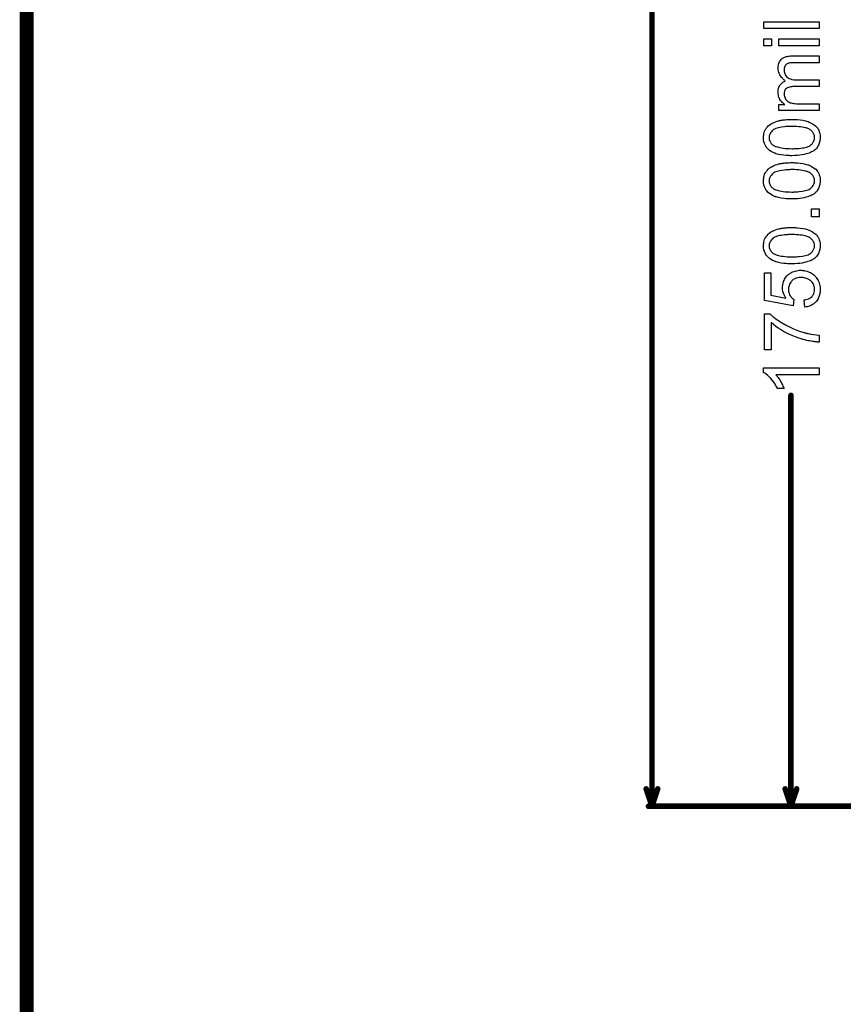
# Model space of a CAD drawing. Extents: x -1.5 to 9, y -3 to 5.
# Tile 25 of 256: x -1.5 to -0.3, y -0.3 to 1.1. Entities that reach past the tile are written whole.
import ezdxf

# ---------------------------------------------------------------- set-up
doc = ezdxf.new("R2010")
doc.units = 0
doc.layers.get('0').update_dxf_attribs({"linetype": 'CONTINUOUS'})
doc.layers.add('qfn16-30-34-a_mechanical_18', color=1, linetype='CONTINUOUS')
doc.layers.add('qfn16-30-34-a_mechanical_19', color=1, linetype='CONTINUOUS')

# ---------------------------------------------------------------- blocks, each defined once
blk = doc.blocks.new('D58')
at = {"const_width": 0.004}
blk.add_lwpolyline([(-0.002, 0, 1), (0.002, 0, 1)], format="xyb", close=True, dxfattribs=at)

msp = doc.modelspace()

# ---------------------------------------------------------------- linework, layer by layer
at = {"layer": 'qfn16-30-34-a_mechanical_18', "color": 1, "const_width": 0.008}
for points in [[(-0.6, 0), (-0.6, 1.612502)], [(-0.4, 0), (-0.4, 0.591204)], [(-0.608333, 0.025), (-0.6, 0)], [(-0.6, 0), (-0.591667, 0.025)], [(-0.408333, 0.025), (-0.4, 0)], [(-0.4, 0), (-0.391667, 0.025)], [(-0.605, 0), (0, 0)], [(-0.405, 0), (0, 0)]]:
    msp.add_lwpolyline(points, dxfattribs=at)
at = {"layer": 'qfn16-30-34-a_mechanical_18', "color": 1}
for points in [[(-0.3591, 1.118961), (-0.439164, 1.118961), (-0.439164, 1.128796), (-0.3591, 1.128796), (-0.3591, 1.118961)], [(-0.427942, 1.094317), (-0.439164, 1.094317), (-0.439164, 1.104152), (-0.427942, 1.104152), (-0.427942, 1.094317)], [(-0.3591, 1.094317), (-0.417182, 1.094317), (-0.417182, 1.104152), (-0.3591, 1.104152), (-0.3591, 1.094317)], [(-0.3591, 1.069905), (-0.395546, 1.069905), (-0.395661, 1.069905), (-0.395777, 1.069905), (-0.396471, 1.069905), (-0.397512, 1.069905), (-0.398785, 1.069789), (-0.400174, 1.069673), (-0.401562, 1.069558), (-0.40295, 1.069326), (-0.403992, 1.068979), (-0.404107, 1.068979), (-0.404454, 1.068748), (-0.404917, 1.068516), (-0.405496, 1.068169), (-0.40619, 1.067706), (-0.406884, 1.067128), (-0.407578, 1.066434), (-0.408273, 1.065508), (-0.408388, 1.065392), (-0.408504, 1.065045), (-0.408735, 1.064582), (-0.409082, 1.063773), (-0.40943, 1.062963), (-0.409661, 1.061921), (-0.409777, 1.06088), (-0.409892, 1.059607), (-0.409892, 1.059029), (-0.409777, 1.058566), (-0.409661, 1.057409), (-0.40943, 1.056021), (-0.408851, 1.054401), (-0.408157, 1.052665), (-0.407116, 1.05093), (-0.405727, 1.04931), (-0.405496, 1.049194), (-0.404917, 1.048732), (-0.403992, 1.048037), (-0.402603, 1.047343), (-0.400752, 1.046533), (-0.398554, 1.045955), (-0.395893, 1.045492), (-0.392769, 1.045261), (-0.3591, 1.045261), (-0.3591, 1.035426), (-0.396703, 1.035426), (-0.396818, 1.035426), (-0.39705, 1.035426), (-0.397281, 1.035426), (-0.397744, 1.035426), (-0.399017, 1.03531), (-0.400405, 1.035079), (-0.402025, 1.034848), (-0.403645, 1.034385), (-0.405149, 1.033806), (-0.406537, 1.032996), (-0.406653, 1.032881), (-0.407116, 1.032534), (-0.407578, 1.031955), (-0.408273, 1.031145), (-0.408851, 1.030104), (-0.40943, 1.028716), (-0.409777, 1.027096), (-0.409892, 1.025129), (-0.409892, 1.024435), (-0.409777, 1.023625), (-0.409661, 1.022699), (-0.409314, 1.021542), (-0.408967, 1.020154), (-0.408388, 1.018881), (-0.407694, 1.017493), (-0.407578, 1.017377), (-0.407231, 1.016914), (-0.406769, 1.016336), (-0.406074, 1.015526), (-0.405149, 1.014716), (-0.403992, 1.013906), (-0.402719, 1.013096), (-0.401215, 1.012402), (-0.400983, 1.012286), (-0.400405, 1.01217), (-0.399479, 1.011939), (-0.398207, 1.011592), (-0.396471, 1.011245), (-0.394389, 1.011013), (-0.391959, 1.010898), (-0.389182, 1.010782), (-0.3591, 1.010782), (-0.3591, 1.000947), (-0.417182, 1.000947), (-0.417182, 1.009741), (-0.408851, 1.009741), (-0.409082, 1.009856), (-0.409545, 1.010203), (-0.410355, 1.010898), (-0.411281, 1.011708), (-0.412438, 1.012749), (-0.413595, 1.014022), (-0.414752, 1.01541), (-0.415793, 1.01703), (-0.415909, 1.017261), (-0.416256, 1.01784), (-0.416603, 1.018765), (-0.417182, 1.020038), (-0.417644, 1.021542), (-0.417991, 1.023278), (-0.418339, 1.025245), (-0.418454, 1.027327), (-0.418454, 1.028368), (-0.418339, 1.029641), (-0.418107, 1.03103), (-0.41776, 1.032765), (-0.417297, 1.034501), (-0.416603, 1.036236), (-0.415677, 1.037856), (-0.415562, 1.038087), (-0.415215, 1.03855), (-0.414636, 1.039244), (-0.413711, 1.04017), (-0.412669, 1.041095), (-0.411397, 1.042137), (-0.409892, 1.043062), (-0.408157, 1.043756), (-0.408273, 1.043872), (-0.40862, 1.044104), (-0.409082, 1.044451), (-0.409777, 1.045029), (-0.410587, 1.045723), (-0.411397, 1.046533), (-0.412322, 1.047459), (-0.413363, 1.048616), (-0.414289, 1.049889), (-0.415215, 1.051161), (-0.416024, 1.052665), (-0.416834, 1.054285), (-0.417529, 1.056021), (-0.417991, 1.057872), (-0.418339, 1.059723), (-0.418454, 1.061806), (-0.418454, 1.062616), (-0.418339, 1.063194), (-0.418339, 1.064004), (-0.418223, 1.064814), (-0.417876, 1.066781), (-0.417297, 1.068863), (-0.416372, 1.071062), (-0.415215, 1.07326), (-0.413595, 1.075111), (-0.413363, 1.075343), (-0.412669, 1.075805), (-0.411628, 1.076615), (-0.410818, 1.076962), (-0.410008, 1.077425), (-0.408967, 1.077888), (-0.407925, 1.078235), (-0.406769, 1.078698), (-0.40538, 1.079045), (-0.403992, 1.079276), (-0.402372, 1.079508), (-0.400752, 1.079739), (-0.398901, 1.079739), (-0.3591, 1.079739), (-0.3591, 1.069905)], [(-0.394967, 0.988221), (-0.393579, 0.988221), (-0.392075, 0.988105), (-0.390455, 0.987989), (-0.386752, 0.987642), (-0.382934, 0.987063), (-0.379232, 0.986369), (-0.377496, 0.985907), (-0.375761, 0.985328), (-0.375645, 0.985328), (-0.375414, 0.985212), (-0.374951, 0.984981), (-0.374373, 0.98475), (-0.373563, 0.984518), (-0.372753, 0.984055), (-0.370786, 0.98313), (-0.368703, 0.981973), (-0.366389, 0.980469), (-0.364307, 0.978733), (-0.36234, 0.97665), (-0.36234, 0.976535), (-0.362108, 0.976419), (-0.361877, 0.976072), (-0.361646, 0.975609), (-0.361298, 0.975031), (-0.360836, 0.974452), (-0.360026, 0.972717), (-0.359216, 0.970634), (-0.358406, 0.968204), (-0.357943, 0.965312), (-0.357712, 0.962188), (-0.357712, 0.961031), (-0.357827, 0.960221), (-0.357943, 0.959295), (-0.358175, 0.958139), (-0.358406, 0.956866), (-0.358753, 0.955477), (-0.359216, 0.954089), (-0.359679, 0.952585), (-0.360373, 0.951081), (-0.361183, 0.949577), (-0.362108, 0.948073), (-0.363265, 0.946568), (-0.364538, 0.94518), (-0.365926, 0.943907), (-0.366042, 0.943792), (-0.366389, 0.94356), (-0.366968, 0.943213), (-0.367893, 0.942635), (-0.368935, 0.942056), (-0.370323, 0.941478), (-0.371943, 0.940668), (-0.373794, 0.939974), (-0.375877, 0.939279), (-0.378306, 0.938585), (-0.380967, 0.937891), (-0.383976, 0.937312), (-0.387215, 0.936734), (-0.390686, 0.936387), (-0.394504, 0.936155), (-0.398554, 0.93604), (-0.39867, 0.93604), (-0.399132, 0.93604), (-0.399942, 0.93604), (-0.400868, 0.93604), (-0.40214, 0.936155), (-0.403529, 0.936155), (-0.405033, 0.936271), (-0.406769, 0.936387), (-0.410355, 0.936734), (-0.414173, 0.937312), (-0.417991, 0.938007), (-0.419727, 0.93847), (-0.421462, 0.938932), (-0.421578, 0.938932), (-0.42181, 0.939048), (-0.422272, 0.939279), (-0.422851, 0.939511), (-0.423661, 0.939742), (-0.424471, 0.940205), (-0.426438, 0.941131), (-0.42852, 0.942288), (-0.430718, 0.943792), (-0.432917, 0.945527), (-0.434768, 0.94761), (-0.434768, 0.947726), (-0.434999, 0.947841), (-0.435231, 0.948188), (-0.435462, 0.948651), (-0.435925, 0.94923), (-0.436272, 0.949924), (-0.437198, 0.951659), (-0.438007, 0.953742), (-0.438817, 0.956172), (-0.43928, 0.959064), (-0.439512, 0.962188), (-0.439512, 0.963229), (-0.439396, 0.964502), (-0.439164, 0.966006), (-0.438817, 0.967742), (-0.438355, 0.969593), (-0.437776, 0.97156), (-0.436851, 0.973411), (-0.436851, 0.973527), (-0.436735, 0.973642), (-0.436388, 0.974221), (-0.435809, 0.975146), (-0.434999, 0.976303), (-0.433842, 0.977576), (-0.43257, 0.978965), (-0.431065, 0.980237), (-0.42933, 0.98151), (-0.429099, 0.981626), (-0.42852, 0.982088), (-0.427479, 0.982551), (-0.425975, 0.983361), (-0.424239, 0.984055), (-0.422272, 0.984981), (-0.419958, 0.985791), (-0.417413, 0.986485), (-0.417297, 0.986485), (-0.417066, 0.986601), (-0.416719, 0.986716), (-0.41614, 0.986832), (-0.415446, 0.986948), (-0.414636, 0.987063), (-0.413595, 0.987295), (-0.412438, 0.987411), (-0.411165, 0.987642), (-0.409777, 0.987758), (-0.408157, 0.987873), (-0.406537, 0.988105), (-0.404686, 0.988221), (-0.402835, 0.988221), (-0.400752, 0.988336), (-0.398554, 0.988336), (-0.398438, 0.988336), (-0.397975, 0.988336), (-0.397165, 0.988336), (-0.39624, 0.988336), (-0.394967, 0.988221)], [(-0.394967, 0.97827), (-0.398554, 0.97827), (-0.39867, 0.97827), (-0.398785, 0.97827), (-0.399364, 0.97827), (-0.400405, 0.97827), (-0.401793, 0.978155), (-0.403298, 0.978155), (-0.405149, 0.978039), (-0.407116, 0.977923), (-0.409314, 0.977692), (-0.413711, 0.977113), (-0.415909, 0.976766), (-0.417991, 0.976303), (-0.419958, 0.975841), (-0.42181, 0.975146), (-0.423429, 0.974452), (-0.424818, 0.973642), (-0.424933, 0.973642), (-0.425049, 0.973411), (-0.425396, 0.973179), (-0.425859, 0.972832), (-0.4269, 0.971791), (-0.428173, 0.970518), (-0.42933, 0.968783), (-0.430371, 0.966816), (-0.430834, 0.965775), (-0.431181, 0.964618), (-0.431297, 0.963345), (-0.431413, 0.962072), (-0.431413, 0.961378), (-0.431297, 0.960915), (-0.431065, 0.959643), (-0.430718, 0.958139), (-0.430024, 0.956403), (-0.428983, 0.954552), (-0.428289, 0.953626), (-0.427594, 0.952701), (-0.426669, 0.951891), (-0.425628, 0.951081), (-0.425512, 0.951081), (-0.425281, 0.950849), (-0.424818, 0.950618), (-0.424239, 0.950271), (-0.423314, 0.949924), (-0.422272, 0.949461), (-0.421, 0.949114), (-0.419495, 0.948651), (-0.41776, 0.948188), (-0.415793, 0.947726), (-0.413595, 0.947263), (-0.411165, 0.946916), (-0.408388, 0.946568), (-0.40538, 0.946337), (-0.40214, 0.946221), (-0.398554, 0.946106), (-0.398322, 0.946106), (-0.397744, 0.946106), (-0.396703, 0.946106), (-0.395314, 0.946221), (-0.39381, 0.946221), (-0.391959, 0.946337), (-0.389992, 0.946453), (-0.387909, 0.946684), (-0.383397, 0.947263), (-0.381199, 0.94761), (-0.379116, 0.948073), (-0.377149, 0.948535), (-0.375298, 0.94923), (-0.373678, 0.949924), (-0.37229, 0.950734), (-0.372174, 0.950734), (-0.372058, 0.950965), (-0.371249, 0.951544), (-0.370207, 0.952585), (-0.36905, 0.953858), (-0.367893, 0.955593), (-0.366852, 0.95756), (-0.366042, 0.959758), (-0.365926, 0.960915), (-0.365811, 0.962188), (-0.365811, 0.962882), (-0.365926, 0.963345), (-0.366158, 0.964502), (-0.366621, 0.966122), (-0.36743, 0.967857), (-0.368587, 0.969824), (-0.369282, 0.97075), (-0.370207, 0.971675), (-0.371133, 0.972601), (-0.37229, 0.973527), (-0.372406, 0.973527), (-0.372637, 0.973758), (-0.372984, 0.973989), (-0.373563, 0.974221), (-0.374373, 0.974684), (-0.375414, 0.975031), (-0.376571, 0.975494), (-0.377959, 0.975956), (-0.379695, 0.976303), (-0.381546, 0.976766), (-0.383744, 0.977229), (-0.386058, 0.977576), (-0.388835, 0.977808), (-0.391728, 0.978039), (-0.394967, 0.97827)], [(-0.394967, 0.925974), (-0.393579, 0.925974), (-0.392075, 0.925858), (-0.390455, 0.925742), (-0.386752, 0.925395), (-0.382934, 0.924817), (-0.379232, 0.924123), (-0.377496, 0.92366), (-0.375761, 0.923081), (-0.375645, 0.923081), (-0.375414, 0.922966), (-0.374951, 0.922734), (-0.374373, 0.922503), (-0.373563, 0.922271), (-0.372753, 0.921809), (-0.370786, 0.920883), (-0.368703, 0.919726), (-0.366389, 0.918222), (-0.364307, 0.916486), (-0.36234, 0.914404), (-0.36234, 0.914288), (-0.362108, 0.914173), (-0.361877, 0.913825), (-0.361646, 0.913363), (-0.361298, 0.912784), (-0.360836, 0.912206), (-0.360026, 0.91047), (-0.359216, 0.908388), (-0.358406, 0.905958), (-0.357943, 0.903065), (-0.357712, 0.899941), (-0.357712, 0.898784), (-0.357827, 0.897975), (-0.357943, 0.897049), (-0.358175, 0.895892), (-0.358406, 0.894619), (-0.358753, 0.893231), (-0.359216, 0.891842), (-0.359679, 0.890338), (-0.360373, 0.888834), (-0.361183, 0.88733), (-0.362108, 0.885826), (-0.363265, 0.884322), (-0.364538, 0.882933), (-0.365926, 0.881661), (-0.366042, 0.881545), (-0.366389, 0.881314), (-0.366968, 0.880967), (-0.367893, 0.880388), (-0.368935, 0.87981), (-0.370323, 0.879231), (-0.371943, 0.878421), (-0.373794, 0.877727), (-0.375877, 0.877033), (-0.378306, 0.876339), (-0.380967, 0.875644), (-0.383976, 0.875066), (-0.387215, 0.874487), (-0.390686, 0.87414), (-0.394504, 0.873909), (-0.398554, 0.873793), (-0.39867, 0.873793), (-0.399132, 0.873793), (-0.399942, 0.873793), (-0.400868, 0.873793), (-0.40214, 0.873909), (-0.403529, 0.873909), (-0.405033, 0.874025), (-0.406769, 0.87414), (-0.410355, 0.874487), (-0.414173, 0.875066), (-0.417991, 0.87576), (-0.419727, 0.876223), (-0.421462, 0.876686), (-0.421578, 0.876686), (-0.42181, 0.876801), (-0.422272, 0.877033), (-0.422851, 0.877264), (-0.423661, 0.877496), (-0.424471, 0.877958), (-0.426438, 0.878884), (-0.42852, 0.880041), (-0.430718, 0.881545), (-0.432917, 0.883281), (-0.434768, 0.885363), (-0.434768, 0.885479), (-0.434999, 0.885595), (-0.435231, 0.885942), (-0.435462, 0.886404), (-0.435925, 0.886983), (-0.436272, 0.887677), (-0.437198, 0.889413), (-0.438007, 0.891495), (-0.438817, 0.893925), (-0.43928, 0.896817), (-0.439512, 0.899941), (-0.439512, 0.900983), (-0.439396, 0.902255), (-0.439164, 0.90376), (-0.438817, 0.905495), (-0.438355, 0.907346), (-0.437776, 0.909313), (-0.436851, 0.911164), (-0.436851, 0.91128), (-0.436735, 0.911396), (-0.436388, 0.911974), (-0.435809, 0.9129), (-0.434999, 0.914057), (-0.433842, 0.91533), (-0.43257, 0.916718), (-0.431065, 0.917991), (-0.42933, 0.919263), (-0.429099, 0.919379), (-0.42852, 0.919842), (-0.427479, 0.920305), (-0.425975, 0.921115), (-0.424239, 0.921809), (-0.422272, 0.922734), (-0.419958, 0.923544), (-0.417413, 0.924238), (-0.417297, 0.924238), (-0.417066, 0.924354), (-0.416719, 0.92447), (-0.41614, 0.924586), (-0.415446, 0.924701), (-0.414636, 0.924817), (-0.413595, 0.925048), (-0.412438, 0.925164), (-0.411165, 0.925395), (-0.409777, 0.925511), (-0.408157, 0.925627), (-0.406537, 0.925858), (-0.404686, 0.925974), (-0.402835, 0.925974), (-0.400752, 0.92609), (-0.398554, 0.92609), (-0.398438, 0.92609), (-0.397975, 0.92609), (-0.397165, 0.92609), (-0.39624, 0.92609), (-0.394967, 0.925974)], [(-0.394967, 0.916024), (-0.398554, 0.916024), (-0.39867, 0.916024), (-0.398785, 0.916024), (-0.399364, 0.916024), (-0.400405, 0.916024), (-0.401793, 0.915908), (-0.403298, 0.915908), (-0.405149, 0.915792), (-0.407116, 0.915677), (-0.409314, 0.915445), (-0.413711, 0.914867), (-0.415909, 0.91452), (-0.417991, 0.914057), (-0.419958, 0.913594), (-0.42181, 0.9129), (-0.423429, 0.912206), (-0.424818, 0.911396), (-0.424933, 0.911396), (-0.425049, 0.911164), (-0.425396, 0.910933), (-0.425859, 0.910586), (-0.4269, 0.909544), (-0.428173, 0.908272), (-0.42933, 0.906536), (-0.430371, 0.904569), (-0.430834, 0.903528), (-0.431181, 0.902371), (-0.431297, 0.901098), (-0.431413, 0.899826), (-0.431413, 0.899131), (-0.431297, 0.898669), (-0.431065, 0.897396), (-0.430718, 0.895892), (-0.430024, 0.894156), (-0.428983, 0.892305), (-0.428289, 0.89138), (-0.427594, 0.890454), (-0.426669, 0.889644), (-0.425628, 0.888834), (-0.425512, 0.888834), (-0.425281, 0.888603), (-0.424818, 0.888371), (-0.424239, 0.888024), (-0.423314, 0.887677), (-0.422272, 0.887214), (-0.421, 0.886867), (-0.419495, 0.886404), (-0.41776, 0.885942), (-0.415793, 0.885479), (-0.413595, 0.885016), (-0.411165, 0.884669), (-0.408388, 0.884322), (-0.40538, 0.884091), (-0.40214, 0.883975), (-0.398554, 0.883859), (-0.398322, 0.883859), (-0.397744, 0.883859), (-0.396703, 0.883859), (-0.395314, 0.883975), (-0.39381, 0.883975), (-0.391959, 0.884091), (-0.389992, 0.884206), (-0.387909, 0.884438), (-0.383397, 0.885016), (-0.381199, 0.885363), (-0.379116, 0.885826), (-0.377149, 0.886289), (-0.375298, 0.886983), (-0.373678, 0.887677), (-0.37229, 0.888487), (-0.372174, 0.888487), (-0.372058, 0.888718), (-0.371249, 0.889297), (-0.370207, 0.890338), (-0.36905, 0.891611), (-0.367893, 0.893346), (-0.366852, 0.895313), (-0.366042, 0.897512), (-0.365926, 0.898669), (-0.365811, 0.899941), (-0.365811, 0.900636), (-0.365926, 0.901098), (-0.366158, 0.902255), (-0.366621, 0.903875), (-0.36743, 0.905611), (-0.368587, 0.907578), (-0.369282, 0.908503), (-0.370207, 0.909429), (-0.371133, 0.910354), (-0.37229, 0.91128), (-0.372406, 0.91128), (-0.372637, 0.911511), (-0.372984, 0.911743), (-0.373563, 0.911974), (-0.374373, 0.912437), (-0.375414, 0.912784), (-0.376571, 0.913247), (-0.377959, 0.91371), (-0.379695, 0.914057), (-0.381546, 0.91452), (-0.383744, 0.914982), (-0.386058, 0.91533), (-0.388835, 0.915561), (-0.391728, 0.915792), (-0.394967, 0.916024)], [(-0.3591, 0.848223), (-0.370323, 0.848223), (-0.370323, 0.859446), (-0.3591, 0.859446), (-0.3591, 0.848223)], [(-0.394967, 0.832604), (-0.393579, 0.832604), (-0.392075, 0.832488), (-0.390455, 0.832373), (-0.386752, 0.832025), (-0.382934, 0.831447), (-0.379232, 0.830753), (-0.377496, 0.83029), (-0.375761, 0.829712), (-0.375645, 0.829712), (-0.375414, 0.829596), (-0.374951, 0.829364), (-0.374373, 0.829133), (-0.373563, 0.828902), (-0.372753, 0.828439), (-0.370786, 0.827513), (-0.368703, 0.826356), (-0.366389, 0.824852), (-0.364307, 0.823117), (-0.36234, 0.821034), (-0.36234, 0.820918), (-0.362108, 0.820803), (-0.361877, 0.820456), (-0.361646, 0.819993), (-0.361298, 0.819414), (-0.360836, 0.818836), (-0.360026, 0.8171), (-0.359216, 0.815018), (-0.358406, 0.812588), (-0.357943, 0.809695), (-0.357712, 0.806572), (-0.357712, 0.805414), (-0.357827, 0.804605), (-0.357943, 0.803679), (-0.358175, 0.802522), (-0.358406, 0.801249), (-0.358753, 0.799861), (-0.359216, 0.798472), (-0.359679, 0.796968), (-0.360373, 0.795464), (-0.361183, 0.79396), (-0.362108, 0.792456), (-0.363265, 0.790952), (-0.364538, 0.789564), (-0.365926, 0.788291), (-0.366042, 0.788175), (-0.366389, 0.787944), (-0.366968, 0.787597), (-0.367893, 0.787018), (-0.368935, 0.78644), (-0.370323, 0.785861), (-0.371943, 0.785051), (-0.373794, 0.784357), (-0.375877, 0.783663), (-0.378306, 0.782969), (-0.380967, 0.782274), (-0.383976, 0.781696), (-0.387215, 0.781117), (-0.390686, 0.78077), (-0.394504, 0.780539), (-0.398554, 0.780423), (-0.39867, 0.780423), (-0.399132, 0.780423), (-0.399942, 0.780423), (-0.400868, 0.780423), (-0.40214, 0.780539), (-0.403529, 0.780539), (-0.405033, 0.780655), (-0.406769, 0.78077), (-0.410355, 0.781117), (-0.414173, 0.781696), (-0.417991, 0.78239), (-0.419727, 0.782853), (-0.421462, 0.783316), (-0.421578, 0.783316), (-0.42181, 0.783432), (-0.422272, 0.783663), (-0.422851, 0.783894), (-0.423661, 0.784126), (-0.424471, 0.784588), (-0.426438, 0.785514), (-0.42852, 0.786671), (-0.430718, 0.788175), (-0.432917, 0.789911), (-0.434768, 0.791993), (-0.434768, 0.792109), (-0.434999, 0.792225), (-0.435231, 0.792572), (-0.435462, 0.793035), (-0.435925, 0.793613), (-0.436272, 0.794307), (-0.437198, 0.796043), (-0.438007, 0.798125), (-0.438817, 0.800555), (-0.43928, 0.803448), (-0.439512, 0.806572), (-0.439512, 0.807613), (-0.439396, 0.808885), (-0.439164, 0.81039), (-0.438817, 0.812125), (-0.438355, 0.813976), (-0.437776, 0.815943), (-0.436851, 0.817794), (-0.436851, 0.81791), (-0.436735, 0.818026), (-0.436388, 0.818604), (-0.435809, 0.81953), (-0.434999, 0.820687), (-0.433842, 0.82196), (-0.43257, 0.823348), (-0.431065, 0.824621), (-0.42933, 0.825893), (-0.429099, 0.826009), (-0.42852, 0.826472), (-0.427479, 0.826935), (-0.425975, 0.827745), (-0.424239, 0.828439), (-0.422272, 0.829364), (-0.419958, 0.830174), (-0.417413, 0.830869), (-0.417297, 0.830869), (-0.417066, 0.830984), (-0.416719, 0.8311), (-0.41614, 0.831216), (-0.415446, 0.831331), (-0.414636, 0.831447), (-0.413595, 0.831678), (-0.412438, 0.831794), (-0.411165, 0.832025), (-0.409777, 0.832141), (-0.408157, 0.832257), (-0.406537, 0.832488), (-0.404686, 0.832604), (-0.402835, 0.832604), (-0.400752, 0.83272), (-0.398554, 0.83272), (-0.398438, 0.83272), (-0.397975, 0.83272), (-0.397165, 0.83272), (-0.39624, 0.83272), (-0.394967, 0.832604)], [(-0.394967, 0.822654), (-0.398554, 0.822654), (-0.39867, 0.822654), (-0.398785, 0.822654), (-0.399364, 0.822654), (-0.400405, 0.822654), (-0.401793, 0.822538), (-0.403298, 0.822538), (-0.405149, 0.822422), (-0.407116, 0.822307), (-0.409314, 0.822075), (-0.413711, 0.821497), (-0.415909, 0.82115), (-0.417991, 0.820687), (-0.419958, 0.820224), (-0.42181, 0.81953), (-0.423429, 0.818836), (-0.424818, 0.818026), (-0.424933, 0.818026), (-0.425049, 0.817794), (-0.425396, 0.817563), (-0.425859, 0.817216), (-0.4269, 0.816175), (-0.428173, 0.814902), (-0.42933, 0.813166), (-0.430371, 0.811199), (-0.430834, 0.810158), (-0.431181, 0.809001), (-0.431297, 0.807729), (-0.431413, 0.806456), (-0.431413, 0.805762), (-0.431297, 0.805299), (-0.431065, 0.804026), (-0.430718, 0.802522), (-0.430024, 0.800787), (-0.428983, 0.798935), (-0.428289, 0.79801), (-0.427594, 0.797084), (-0.426669, 0.796274), (-0.425628, 0.795464), (-0.425512, 0.795464), (-0.425281, 0.795233), (-0.424818, 0.795001), (-0.424239, 0.794654), (-0.423314, 0.794307), (-0.422272, 0.793845), (-0.421, 0.793497), (-0.419495, 0.793035), (-0.41776, 0.792572), (-0.415793, 0.792109), (-0.413595, 0.791646), (-0.411165, 0.791299), (-0.408388, 0.790952), (-0.40538, 0.790721), (-0.40214, 0.790605), (-0.398554, 0.790489), (-0.398322, 0.790489), (-0.397744, 0.790489), (-0.396703, 0.790489), (-0.395314, 0.790605), (-0.39381, 0.790605), (-0.391959, 0.790721), (-0.389992, 0.790836), (-0.387909, 0.791068), (-0.383397, 0.791646), (-0.381199, 0.791993), (-0.379116, 0.792456), (-0.377149, 0.792919), (-0.375298, 0.793613), (-0.373678, 0.794307), (-0.37229, 0.795117), (-0.372174, 0.795117), (-0.372058, 0.795349), (-0.371249, 0.795927), (-0.370207, 0.796968), (-0.36905, 0.798241), (-0.367893, 0.799977), (-0.366852, 0.801943), (-0.366042, 0.804142), (-0.365926, 0.805299), (-0.365811, 0.806572), (-0.365811, 0.807266), (-0.365926, 0.807729), (-0.366158, 0.808885), (-0.366621, 0.810505), (-0.36743, 0.812241), (-0.368587, 0.814208), (-0.369282, 0.815133), (-0.370207, 0.816059), (-0.371133, 0.816985), (-0.37229, 0.81791), (-0.372406, 0.81791), (-0.372637, 0.818141), (-0.372984, 0.818373), (-0.373563, 0.818604), (-0.374373, 0.819067), (-0.375414, 0.819414), (-0.376571, 0.819877), (-0.377959, 0.82034), (-0.379695, 0.820687), (-0.381546, 0.82115), (-0.383744, 0.821612), (-0.386058, 0.82196), (-0.388835, 0.822191), (-0.391728, 0.822422), (-0.394967, 0.822654)], [(-0.384323, 0.771167), (-0.383397, 0.771052), (-0.382356, 0.770936), (-0.381083, 0.770705), (-0.37981, 0.770473), (-0.376802, 0.769779), (-0.373678, 0.768622), (-0.372058, 0.767928), (-0.370554, 0.767002), (-0.368935, 0.766077), (-0.36743, 0.764919), (-0.367315, 0.764804), (-0.366968, 0.764572), (-0.366505, 0.76411), (-0.365926, 0.763531), (-0.365232, 0.762721), (-0.364307, 0.761796), (-0.363497, 0.760639), (-0.362571, 0.759366), (-0.361646, 0.757977), (-0.360836, 0.756358), (-0.360026, 0.754622), (-0.359216, 0.752771), (-0.358637, 0.750804), (-0.358175, 0.748606), (-0.357827, 0.746292), (-0.357712, 0.743862), (-0.357712, 0.742821), (-0.357827, 0.742011), (-0.357943, 0.741085), (-0.358059, 0.740044), (-0.358175, 0.738771), (-0.358522, 0.737499), (-0.359216, 0.734606), (-0.360257, 0.731714), (-0.360951, 0.73021), (-0.361761, 0.728705), (-0.362687, 0.727317), (-0.363728, 0.725929), (-0.363844, 0.725813), (-0.363959, 0.725582), (-0.364422, 0.72535), (-0.364885, 0.724887), (-0.365464, 0.724309), (-0.366158, 0.72373), (-0.367083, 0.723036), (-0.368125, 0.722458), (-0.369166, 0.721763), (-0.370439, 0.721069), (-0.373216, 0.719797), (-0.376455, 0.718755), (-0.378191, 0.718408), (-0.380042, 0.718177), (-0.380852, 0.728474), (-0.380736, 0.728474), (-0.380505, 0.728474), (-0.380158, 0.72859), (-0.379579, 0.728705), (-0.378306, 0.729053), (-0.376571, 0.729515), (-0.374835, 0.73021), (-0.372868, 0.731135), (-0.371133, 0.732292), (-0.369513, 0.733681), (-0.369397, 0.733912), (-0.368935, 0.734375), (-0.368356, 0.7353), (-0.367662, 0.736573), (-0.366968, 0.737961), (-0.366389, 0.739697), (-0.365926, 0.741664), (-0.365811, 0.743862), (-0.365811, 0.744556), (-0.365926, 0.745019), (-0.366042, 0.746408), (-0.366505, 0.748027), (-0.367083, 0.749994), (-0.368009, 0.751961), (-0.369397, 0.754044), (-0.370207, 0.754969), (-0.371133, 0.755895), (-0.371249, 0.756011), (-0.371364, 0.756126), (-0.371711, 0.756358), (-0.372058, 0.756705), (-0.373331, 0.757515), (-0.374951, 0.75844), (-0.376918, 0.75925), (-0.379348, 0.76006), (-0.38224, 0.760639), (-0.383744, 0.76087), (-0.385364, 0.76087), (-0.38548, 0.76087), (-0.385711, 0.76087), (-0.386174, 0.76087), (-0.386752, 0.760754), (-0.387447, 0.760754), (-0.388257, 0.760639), (-0.390108, 0.760292), (-0.392306, 0.759713), (-0.394504, 0.758903), (-0.396587, 0.757746), (-0.398554, 0.756126), (-0.39867, 0.756126), (-0.398785, 0.755895), (-0.399364, 0.755316), (-0.400174, 0.754275), (-0.401099, 0.752887), (-0.401909, 0.751035), (-0.402719, 0.748953), (-0.403298, 0.746523), (-0.403529, 0.745135), (-0.403529, 0.742937), (-0.403413, 0.742011), (-0.403298, 0.740854), (-0.40295, 0.739466), (-0.402603, 0.738077), (-0.402025, 0.736573), (-0.401331, 0.735069), (-0.401215, 0.734953), (-0.400983, 0.73449), (-0.400405, 0.733796), (-0.399827, 0.732871), (-0.399017, 0.731945), (-0.397975, 0.731019), (-0.396934, 0.729978), (-0.395661, 0.729168), (-0.396934, 0.719912), (-0.438123, 0.727664), (-0.438123, 0.767465), (-0.428752, 0.767465), (-0.428752, 0.735416), (-0.407116, 0.731135), (-0.407231, 0.731251), (-0.407347, 0.731482), (-0.407578, 0.731829), (-0.407925, 0.732408), (-0.408273, 0.733102), (-0.408735, 0.733912), (-0.409661, 0.735763), (-0.410587, 0.738077), (-0.411397, 0.740622), (-0.411975, 0.743399), (-0.412206, 0.744788), (-0.412206, 0.747333), (-0.412091, 0.748027), (-0.411975, 0.748953), (-0.411859, 0.749994), (-0.411628, 0.751151), (-0.411281, 0.752424), (-0.410471, 0.755201), (-0.409892, 0.756705), (-0.409082, 0.758209), (-0.408273, 0.759713), (-0.407347, 0.761217), (-0.40619, 0.762606), (-0.404917, 0.763994), (-0.404802, 0.76411), (-0.40457, 0.764341), (-0.404223, 0.764688), (-0.403645, 0.765151), (-0.402835, 0.765729), (-0.402025, 0.766308), (-0.400983, 0.767002), (-0.399827, 0.767696), (-0.398554, 0.768275), (-0.397165, 0.768969), (-0.395546, 0.769548), (-0.393926, 0.770126), (-0.39219, 0.770589), (-0.390223, 0.770936), (-0.388257, 0.771167), (-0.386174, 0.771283), (-0.386058, 0.771283), (-0.385711, 0.771283), (-0.385133, 0.771283), (-0.384323, 0.771167)], [(-0.430256, 0.708342), (-0.430024, 0.708111), (-0.429561, 0.707648), (-0.428867, 0.707185), (-0.428057, 0.706491), (-0.427132, 0.705565), (-0.425975, 0.70464), (-0.424586, 0.703598), (-0.423198, 0.702557), (-0.421578, 0.701284), (-0.419727, 0.700012), (-0.417876, 0.698739), (-0.415793, 0.697351), (-0.413595, 0.695962), (-0.411165, 0.694574), (-0.408735, 0.693186), (-0.40862, 0.69307), (-0.408157, 0.692838), (-0.407463, 0.692491), (-0.406421, 0.691913), (-0.405149, 0.691334), (-0.40376, 0.69064), (-0.40214, 0.68983), (-0.400289, 0.68902), (-0.398207, 0.688095), (-0.396124, 0.687053), (-0.39381, 0.686128), (-0.39138, 0.685202), (-0.386405, 0.683351), (-0.381083, 0.681615), (-0.380967, 0.681615), (-0.38062, 0.6815), (-0.380042, 0.681384), (-0.379348, 0.681153), (-0.378422, 0.680921), (-0.377265, 0.68069), (-0.375992, 0.680343), (-0.374604, 0.680111), (-0.372984, 0.679764), (-0.371249, 0.679417), (-0.367546, 0.678839), (-0.363497, 0.67826), (-0.3591, 0.677913), (-0.3591, 0.667847), (-0.359216, 0.667847), (-0.359563, 0.667847), (-0.360026, 0.667847), (-0.36072, 0.667963), (-0.361646, 0.667963), (-0.362803, 0.668079), (-0.364075, 0.668194), (-0.365464, 0.66831), (-0.367083, 0.668541), (-0.368703, 0.668773), (-0.37067, 0.66912), (-0.372637, 0.669467), (-0.37472, 0.669814), (-0.377034, 0.670277), (-0.381777, 0.671434), (-0.381893, 0.671434), (-0.382356, 0.67155), (-0.38305, 0.671781), (-0.384091, 0.672128), (-0.385248, 0.672475), (-0.386637, 0.672938), (-0.388257, 0.673401), (-0.389992, 0.674095), (-0.391959, 0.674789), (-0.393926, 0.675483), (-0.398322, 0.677219), (-0.40295, 0.679302), (-0.407578, 0.681615), (-0.407694, 0.681731), (-0.408157, 0.681963), (-0.408735, 0.68231), (-0.409661, 0.682773), (-0.410702, 0.683351), (-0.411975, 0.684161), (-0.413363, 0.684971), (-0.414868, 0.685896), (-0.418223, 0.688095), (-0.421694, 0.690409), (-0.425281, 0.69307), (-0.428636, 0.695847), (-0.428636, 0.656624), (-0.438123, 0.656624), (-0.438123, 0.708458), (-0.430371, 0.708458), (-0.430256, 0.708342)], [(-0.3591, 0.620873), (-0.421694, 0.620873), (-0.421578, 0.620757), (-0.421115, 0.620179), (-0.420421, 0.619485), (-0.419611, 0.618328), (-0.41857, 0.617055), (-0.417413, 0.615435), (-0.41614, 0.613584), (-0.414868, 0.611501), (-0.414868, 0.611386), (-0.414752, 0.61127), (-0.414289, 0.610576), (-0.413711, 0.609419), (-0.413016, 0.60803), (-0.412206, 0.60641), (-0.411397, 0.604675), (-0.410587, 0.602939), (-0.409892, 0.601204), (-0.41938, 0.601204), (-0.41938, 0.60132), (-0.419611, 0.601551), (-0.419727, 0.602014), (-0.420074, 0.602592), (-0.420421, 0.603287), (-0.420884, 0.604096), (-0.422041, 0.606063), (-0.423314, 0.608377), (-0.424933, 0.610691), (-0.426785, 0.613121), (-0.428752, 0.615551), (-0.428867, 0.615667), (-0.428983, 0.615782), (-0.42933, 0.616129), (-0.429677, 0.616592), (-0.430834, 0.617633), (-0.432223, 0.619022), (-0.433842, 0.62041), (-0.435693, 0.621914), (-0.437545, 0.623187), (-0.439512, 0.624344), (-0.439512, 0.630707), (-0.3591, 0.630707), (-0.3591, 0.620873)]]:
    msp.add_lwpolyline(points, dxfattribs=at)
at = {"layer": 'qfn16-30-34-a_mechanical_19', "color": 1, "const_width": 0.02}
msp.add_lwpolyline([(-1.5, -3), (-1.5, 5.027)], dxfattribs=at)

# ---------------------------------------------------------------- block references
at = {"layer": 'qfn16-30-34-a_mechanical_18'}
for p in [(-0.4, 0.591204), (-0.608333, 0.025), (-0.591667, 0.025), (-0.408333, 0.025), (-0.391667, 0.025), (-0.605, 0), (-0.6, 0), (-0.6, 0), (-0.405, 0), (-0.4, 0), (-0.4, 0)]:
    msp.add_blockref('D58', p, dxfattribs=at)

doc.saveas('drawing.dxf')
